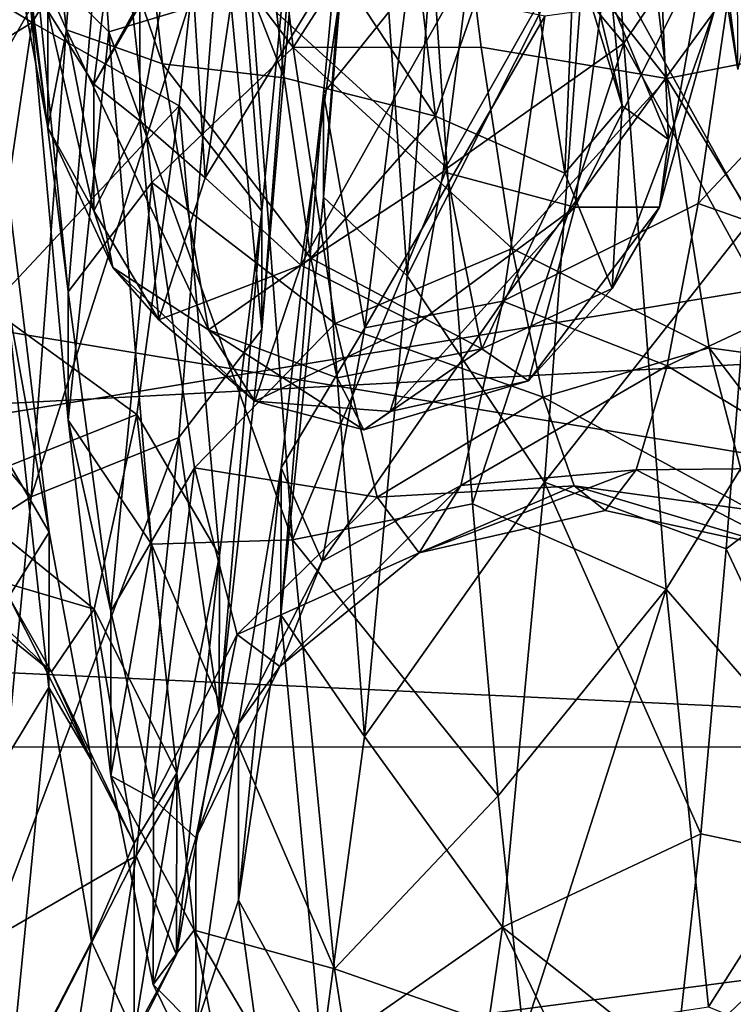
# Model space of a CAD drawing. Header units: metres. Extents: x -40 to 104, y -17 to 17.
# Tile 81 of 115: x 43.16 to 45.42, y -5.81 to -2.7. Entities that reach past the tile are written whole.
import ezdxf

# ---------------------------------------------------------------- set-up
doc = ezdxf.new("R2010")
doc.units = ezdxf.units.M
doc.layers.add('solid_122529', color=7, linetype='CONTINUOUS')

msp = doc.modelspace()

# ---------------------------------------------------------------- linework, layer by layer
at = {"layer": 'solid_122529'}
for points in [[(53.885139, -6.304641, 588.928162), (20.541, 8.649134, 585.423523), (20.541002, -8.649134, 585.423523)], [(53.885139, -6.304641, 588.928162), (53.885139, 6.304641, 588.928162), (20.541, 8.649134, 585.423523)], [(26.533504, -8.264537, 581.025818), (26.533504, 8.264537, 581.025818), (54.407833, 6.304637, 583.955566)], [(26.533504, -8.264537, 581.025818), (54.407833, 6.304637, 583.955566), (54.407833, -6.304637, 583.955566)], [(61.599998, -2.929007, 578.083191), (61.599998, 0, 578.5), (34.599998, -1.494306, 578.393127)], [(61.599998, 0, 557.5), (61.599998, -2.929008, 557.916809), (34.599998, -1.494306, 557.606873)], [(45.072414, -2.770838, 574.228699), (44.938442, -0.793631, 574.770874), (44.43343, -2.002421, 574.655273)], [(45.506798, -2.131009, 574.080688), (44.938442, -0.793631, 574.770874), (45.072414, -2.770838, 574.228699)], [(43.443012, -2.735384, 573.831238), (43.308151, -0.865163, 574.382568), (43.179703, -2.476201, 573.354431)], [(43.891701, -2.599292, 574.300781), (43.308151, -0.865163, 574.382568), (43.443012, -2.735384, 573.831238)], [(44.122051, -3.25772, 563.081787), (44.122375, -2.928987, 563.585571), (44.256977, -1.476843, 562.912231)], [(44.256672, -1.639857, 562.333252), (44.122051, -3.25772, 563.081787), (44.256977, -1.476843, 562.912231)], [(44.256977, -1.476843, 562.912231), (44.122375, -2.928987, 563.585571), (44.387974, -2.598629, 564.015869)], [(61.599998, -2.929008, 557.916809), (34.599998, -4.361857, 558.448853), (34.599998, -1.494306, 557.606873)], [(61.599998, -2.929007, 578.083191), (34.599998, -1.494306, 578.393127), (34.599998, -4.361857, 577.551147)], [(43.162384, -1.518427, 564.667175), (43.308788, -2.72921, 565.557739), (43.105064, -2.268185, 565.601563)], [(43.61235, -2.836166, 565.307312), (43.308788, -2.72921, 565.557739), (43.162384, -1.518427, 564.667175)], [(43.61235, -2.836166, 565.307312), (43.162384, -1.518427, 564.667175), (43.466286, -1.519215, 564.396362)], [(43.466286, -1.519215, 564.396362), (43.914299, -2.150017, 564.626953), (43.998104, -2.880757, 565.224915)], [(43.61235, -2.836166, 565.307312), (43.466286, -1.519215, 564.396362), (43.998104, -2.880757, 565.224915)], [(43.200047, -2.705324, 564.55011), (43.333889, -1.558483, 563.902283), (42.646858, -2.371019, 564.472839)], [(43.800747, -1.720259, 563.562683), (43.333889, -1.558483, 563.902283), (43.200047, -2.705324, 564.55011)], [(45.073944, -1.771023, 572.010437), (45.50774, -1.564375, 572.494629), (45.638, -2.797869, 571.849792)], [(44.387058, -3.506898, 562.597473), (44.122051, -3.25772, 563.081787), (44.256672, -1.639857, 562.333252)], [(44.521919, -1.729611, 561.795654), (44.387058, -3.506898, 562.597473), (44.256672, -1.639857, 562.333252)], [(43.444332, -2.014577, 572.309021), (43.893597, -1.663795, 572.054688), (44.026276, -2.784229, 571.384827)], [(44.026276, -2.784229, 571.384827), (43.893597, -1.663795, 572.054688), (44.522575, -2.011889, 571.743652)], [(43.665955, -2.968613, 564.280273), (43.800747, -1.720259, 563.562683), (43.200047, -2.705324, 564.55011)], [(43.927311, -3.302146, 563.853516), (43.800747, -1.720259, 563.562683), (43.665955, -2.968613, 564.280273)], [(43.927311, -3.302146, 563.853516), (44.061985, -1.912173, 563.056213), (43.800747, -1.720259, 563.562683)], [(44.953793, -2.382618, 561.614136), (44.387058, -3.506898, 562.597473), (44.521919, -1.729611, 561.795654)], [(45.432278, -2.85443, 566.341919), (45.43182, -2.508394, 566.542908), (45.286369, -1.718192, 565.66272)], [(45.286827, -1.955219, 565.340271), (45.432278, -2.85443, 566.341919), (45.286369, -1.718192, 565.66272)], [(44.476494, -3.001442, 565.543396), (43.914299, -2.150017, 564.626953), (44.32959, -1.757048, 564.542175)], [(44.476494, -3.001442, 565.543396), (44.32959, -1.757048, 564.542175), (44.73645, -2.258517, 565.261902)], [(44.522575, -2.011889, 571.743652), (45.073944, -1.771023, 572.010437), (45.207798, -2.88242, 571.303345)], [(45.207798, -2.88242, 571.303345), (45.073944, -1.771023, 572.010437), (45.638, -2.797869, 571.849792)], [(43.926678, -3.676469, 563.382629), (44.061985, -1.912173, 563.056213), (43.927311, -3.302146, 563.853516)], [(43.926678, -3.676469, 563.382629), (44.061344, -2.128806, 562.495056), (44.061985, -1.912173, 563.056213)], [(45.504833, -2.516629, 565.339233), (45.432278, -2.85443, 566.341919), (45.286827, -1.955219, 565.340271)], [(43.250515, -3.037061, 566.706421), (43.250057, -2.668885, 566.86322), (43.104607, -1.993218, 565.892334)], [(43.105064, -2.268185, 565.601563), (43.250515, -3.037061, 566.706421), (43.104607, -1.993218, 565.892334)], [(43.31477, -3.556562, 571.926453), (43.180168, -2.221517, 572.809509), (43.444332, -2.014577, 572.309021)], [(43.31477, -3.556562, 571.926453), (43.444332, -2.014577, 572.309021), (43.579136, -3.211222, 571.509216)], [(43.579136, -3.211222, 571.509216), (43.444332, -2.014577, 572.309021), (44.026276, -2.784229, 571.384827)], [(43.891701, -2.599292, 574.300781), (44.51366, -3.166404, 574.186768), (44.43343, -2.002421, 574.655273)], [(44.026276, -2.784229, 571.384827), (44.522575, -2.011889, 571.743652), (44.620632, -2.783443, 571.21167)], [(45.072414, -2.770838, 574.228699), (44.43343, -2.002421, 574.655273), (44.51366, -3.166404, 574.186768)], [(44.620632, -2.783443, 571.21167), (44.522575, -2.011889, 571.743652), (45.207798, -2.88242, 571.303345)], [(43.798931, -2.328008, 561.992004), (44.061344, -2.128806, 562.495056), (43.926678, -3.676469, 563.382629)], [(45.637157, -3.800266, 573.203247), (45.506798, -2.131009, 574.080688), (45.072414, -2.770838, 574.228699)], [(44.476494, -3.001442, 565.543396), (43.998104, -2.880757, 565.224915), (43.914299, -2.150017, 564.626953)], [(44.953793, -2.382618, 561.614136), (45.556648, -2.175518, 561.399292), (45.476421, -3.326872, 561.89801)], [(43.747997, -3.196314, 569.787964), (43.894402, -2.209001, 570.921204), (43.686867, -2.229618, 570.434326)], [(44.196613, -2.461346, 571.039124), (43.894402, -2.209001, 570.921204), (43.747997, -3.196314, 569.787964)], [(45.064121, -2.182695, 571.206177), (44.58474, -2.519264, 571.106995), (44.500935, -3.177351, 570.429932)], [(45.064121, -2.182695, 571.206177), (44.500935, -3.177351, 570.429932), (44.917213, -3.289599, 570.05481)], [(45.064121, -2.182695, 571.206177), (44.917213, -3.289599, 570.05481), (45.334446, -2.454486, 570.563843)], [(43.179703, -2.476201, 573.354431), (43.180168, -2.221517, 572.809509), (43.31477, -3.556562, 571.926453)], [(43.541416, -3.016029, 569.341858), (43.686867, -2.229618, 570.434326), (43.540958, -2.650403, 569.179199)], [(43.747997, -3.196314, 569.787964), (43.686867, -2.229618, 570.434326), (43.541416, -3.016029, 569.341858)], [(43.308788, -2.72921, 565.557739), (43.250515, -3.037061, 566.706421), (43.105064, -2.268185, 565.601563)], [(44.476494, -3.001442, 565.543396), (44.73645, -2.258517, 565.261902), (44.885948, -3.181963, 566.427429)], [(44.885948, -3.181963, 566.427429), (44.73645, -2.258517, 565.261902), (44.919861, -2.359677, 565.990967)], [(43.197468, -4.204872, 562.634033), (43.798931, -2.328008, 561.992004), (43.664165, -4.018022, 562.963013)], [(43.197468, -4.204872, 562.634033), (43.331272, -2.421756, 561.627441), (43.798931, -2.328008, 561.992004)], [(43.664165, -4.018022, 562.963013), (43.798931, -2.328008, 561.992004), (43.926678, -3.676469, 563.382629)], [(45.066547, -2.968611, 567.110352), (44.919861, -2.359677, 565.990967), (44.885651, -2.376929, 566.830627)], [(44.885948, -3.181963, 566.427429), (44.919861, -2.359677, 565.990967), (45.066547, -2.968611, 567.110352)], [(43.200047, -2.705324, 564.55011), (42.646858, -2.371019, 564.472839), (42.54628, -3.102934, 565.095825)], [(44.953793, -2.382618, 561.614136), (44.82103, -4.158787, 562.599915), (44.387058, -3.506898, 562.597473)], [(44.953793, -2.382618, 561.614136), (45.476421, -3.326872, 561.89801), (44.82103, -4.158787, 562.599915)], [(45.066547, -2.968611, 567.110352), (44.885651, -2.376929, 566.830627), (45.035172, -2.647378, 567.907104)], [(42.669209, -3.582029, 562.044189), (43.331272, -2.421756, 561.627441), (43.197468, -4.204872, 562.634033)], [(42.669209, -3.582029, 562.044189), (42.749298, -2.454851, 561.497986), (43.331272, -2.421756, 561.627441)], [(43.455624, -2.416683, 567.220886), (43.250057, -2.668885, 566.86322), (43.395508, -2.9008, 568.023132)], [(43.602081, -2.526083, 568.257507), (43.455624, -2.416683, 567.220886), (43.395508, -2.9008, 568.023132)], [(44.917213, -3.289599, 570.05481), (45.184948, -3.289374, 569.333374), (45.334446, -2.454486, 570.563843)], [(45.21323, -3.075666, 568.380066), (45.035172, -2.647378, 567.907104), (45.184692, -2.453053, 568.999878)], [(45.359917, -2.662746, 569.585571), (45.21323, -3.075666, 568.380066), (45.184692, -2.453053, 568.999878)], [(45.334446, -2.454486, 570.563843), (45.184948, -3.289374, 569.333374), (45.359917, -2.662746, 569.585571)], [(43.314323, -3.962578, 572.3703), (43.179703, -2.476201, 573.354431), (43.31477, -3.556562, 571.926453)], [(43.443012, -2.735384, 573.831238), (43.179703, -2.476201, 573.354431), (43.314323, -3.962578, 572.3703)], [(44.196613, -2.461346, 571.039124), (43.747997, -3.196314, 569.787964), (44.050549, -3.473051, 569.797852)], [(44.196613, -2.461346, 571.039124), (44.050549, -3.473051, 569.797852), (44.58474, -2.519264, 571.106995)], [(44.050549, -3.473051, 569.797852), (44.500935, -3.177351, 570.429932), (44.58474, -2.519264, 571.106995)], [(43.602081, -2.526083, 568.257507), (43.395508, -2.9008, 568.023132), (43.540958, -2.650403, 569.179199)], [(45.307045, -3.277833, 565.294739), (45.87706, -3.477561, 565.330383), (46.010914, -2.527547, 564.417847)], [(45.405106, -2.605256, 564.642151), (45.307045, -3.277833, 565.294739), (46.010914, -2.527547, 564.417847)], [(44.02446, -4.340762, 573.254944), (43.891701, -2.599292, 574.300781), (43.443012, -2.735384, 573.831238)], [(44.02446, -4.340762, 573.254944), (44.51366, -3.166404, 574.186768), (43.891701, -2.599292, 574.300781)], [(44.122375, -2.928987, 563.585571), (44.253166, -3.671359, 564.975525), (44.387974, -2.598629, 564.015869)], [(44.387974, -2.598629, 564.015869), (44.253166, -3.671359, 564.975525), (44.822346, -2.68528, 564.536194)], [(44.689667, -3.586372, 565.480713), (45.307045, -3.277833, 565.294739), (45.405106, -2.605256, 564.642151)], [(44.822346, -2.68528, 564.536194), (44.689667, -3.586372, 565.480713), (45.405106, -2.605256, 564.642151)], [(51.099998, -2.626309, 576.083923), (51.099998, -4.995677, 574.876892), (36.700001, -2.626644, 576.083984)], [(36.700001, -4.996175, 561.123352), (51.099998, -4.995677, 561.123108), (51.099998, -2.626309, 559.916077)], [(36.700001, -2.626644, 559.916016), (36.700001, -4.996175, 561.123352), (51.099998, -2.626309, 559.916077)], [(51.099998, -4.995677, 574.876892), (36.700001, -4.996175, 574.876648), (36.700001, -2.626644, 576.083984)], [(43.395966, -3.300969, 568.026367), (43.395508, -2.9008, 568.023132), (43.250057, -2.668885, 566.86322)], [(43.250515, -3.037061, 566.706421), (43.395966, -3.300969, 568.026367), (43.250057, -2.668885, 566.86322)], [(43.541416, -3.016029, 569.341858), (43.540958, -2.650403, 569.179199), (43.395508, -2.9008, 568.023132)], [(45.21323, -3.075666, 568.380066), (45.066547, -2.968611, 567.110352), (45.035172, -2.647378, 567.907104)], [(45.184948, -3.289374, 569.333374), (45.21323, -3.075666, 568.380066), (45.359917, -2.662746, 569.585571)], [(43.066204, -3.60796, 565.509399), (43.200047, -2.705324, 564.55011), (42.54628, -3.102934, 565.095825)], [(43.665955, -2.968613, 564.280273), (43.200047, -2.705324, 564.55011), (43.066204, -3.60796, 565.509399)], [(44.253166, -3.671359, 564.975525), (44.689667, -3.586372, 565.480713), (44.822346, -2.68528, 564.536194)], [(43.308788, -2.72921, 565.557739), (43.455193, -3.480336, 566.859619), (43.250515, -3.037061, 566.706421)], [(43.758415, -3.677609, 566.669739), (43.455193, -3.480336, 566.859619), (43.308788, -2.72921, 565.557739)], [(43.758415, -3.677609, 566.669739), (43.308788, -2.72921, 565.557739), (43.61235, -2.836166, 565.307312)], [(43.577877, -4.354935, 572.745483), (43.443012, -2.735384, 573.831238), (43.314323, -3.962578, 572.3703)], [(44.02446, -4.340762, 573.254944), (43.443012, -2.735384, 573.831238), (43.577877, -4.354935, 572.745483)], [(43.579136, -3.211222, 571.509216), (44.026276, -2.784229, 571.384827), (44.158955, -3.657658, 570.414612)], [(44.026276, -2.784229, 571.384827), (44.620632, -2.783443, 571.21167), (44.718693, -3.419656, 570.52356)], [(44.158955, -3.657658, 570.414612), (44.026276, -2.784229, 571.384827), (44.718693, -3.419656, 570.52356)], [(45.072414, -2.770838, 574.228699), (44.51366, -3.166404, 574.186768), (44.593891, -4.227184, 573.516663)], [(45.20639, -4.497442, 573.12323), (45.072414, -2.770838, 574.228699), (44.593891, -4.227184, 573.516663)], [(44.718693, -3.419656, 570.52356), (44.620632, -2.783443, 571.21167), (45.207798, -2.88242, 571.303345)], [(45.637157, -3.800266, 573.203247), (45.072414, -2.770838, 574.228699), (45.20639, -4.497442, 573.12323)], [(45.207798, -2.88242, 571.303345), (45.638, -2.797869, 571.849792), (45.768261, -3.792042, 570.875671)], [(43.61235, -2.836166, 565.307312), (43.998104, -2.880757, 565.224915), (44.081909, -3.450983, 565.977478)], [(43.758415, -3.677609, 566.669739), (43.61235, -2.836166, 565.307312), (44.081909, -3.450983, 565.977478)], [(44.476494, -3.001442, 565.543396), (44.081909, -3.450983, 565.977478), (43.998104, -2.880757, 565.224915)], [(44.718693, -3.419656, 570.52356), (45.207798, -2.88242, 571.303345), (45.341648, -3.733588, 570.297974)], [(45.341648, -3.733588, 570.297974), (45.207798, -2.88242, 571.303345), (45.768261, -3.792042, 570.875671)], [(43.395966, -3.300969, 568.026367), (43.541416, -3.016029, 569.341858), (43.395508, -2.9008, 568.023132)], [(61.599998, -5.625468, 576.865906), (61.599998, -2.929007, 578.083191), (34.599998, -4.361857, 577.551147)], [(61.599998, -2.929008, 557.916809), (61.599998, -5.625469, 559.134094), (34.599998, -4.361857, 558.448853)], [(43.987431, -4.578111, 564.27948), (43.987774, -4.113755, 564.661804), (44.122375, -2.928987, 563.585571)], [(44.122051, -3.25772, 563.081787), (43.987431, -4.578111, 564.27948), (44.122375, -2.928987, 563.585571)], [(44.122375, -2.928987, 563.585571), (43.987774, -4.113755, 564.661804), (44.253166, -3.671359, 564.975525)], [(43.531162, -3.945216, 565.338379), (43.665955, -2.968613, 564.280273), (43.066204, -3.60796, 565.509399)], [(43.792633, -4.390351, 565.029724), (43.665955, -2.968613, 564.280273), (43.531162, -3.945216, 565.338379)], [(43.792633, -4.390351, 565.029724), (43.927311, -3.302146, 563.853516), (43.665955, -2.968613, 564.280273)], [(45.03545, -3.546935, 567.868896), (44.885948, -3.181963, 566.427429), (45.066547, -2.968611, 567.110352)], [(45.03545, -3.546935, 567.868896), (45.066547, -2.968611, 567.110352), (45.21323, -3.075666, 568.380066)], [(43.601593, -3.645298, 568.353577), (43.541416, -3.016029, 569.341858), (43.395966, -3.300969, 568.026367)], [(43.601593, -3.645298, 568.353577), (43.747997, -3.196314, 569.787964), (43.541416, -3.016029, 569.341858)], [(44.623402, -3.736895, 566.961121), (44.081909, -3.450983, 565.977478), (44.476494, -3.001442, 565.543396)], [(44.623402, -3.736895, 566.961121), (44.476494, -3.001442, 565.543396), (44.885948, -3.181963, 566.427429)], [(43.455193, -3.480336, 566.859619), (43.395966, -3.300969, 568.026367), (43.250515, -3.037061, 566.706421)], [(45.184948, -3.289374, 569.333374), (45.03545, -3.546935, 567.868896), (45.21323, -3.075666, 568.380066)], [(44.02446, -4.340762, 573.254944), (44.593891, -4.227184, 573.516663), (44.51366, -3.166404, 574.186768)], [(43.119259, -3.200684, 572.225281), (43.253933, -4.317076, 571.075806), (42.992001, -3.869458, 570.770569)], [(43.118687, -3.564903, 572.704041), (43.253933, -4.317076, 571.075806), (43.119259, -3.200684, 572.225281)], [(44.050549, -3.473051, 569.797852), (43.747997, -3.196314, 569.787964), (43.601593, -3.645298, 568.353577)], [(44.050549, -3.473051, 569.797852), (44.41713, -3.658399, 569.617432), (44.500935, -3.177351, 570.429932)], [(44.917213, -3.289599, 570.05481), (44.500935, -3.177351, 570.429932), (44.41713, -3.658399, 569.617432)], [(44.623402, -3.736895, 566.961121), (44.885948, -3.181963, 566.427429), (45.03545, -3.546935, 567.868896)], [(43.449371, -4.566943, 570.684998), (43.31477, -3.556562, 571.926453), (43.579136, -3.211222, 571.509216)], [(43.449371, -4.566943, 570.684998), (43.579136, -3.211222, 571.509216), (43.713943, -4.11384, 570.388)], [(43.713943, -4.11384, 570.388), (43.579136, -3.211222, 571.509216), (44.158955, -3.657658, 570.414612)], [(44.252193, -4.962815, 563.894409), (43.987431, -4.578111, 564.27948), (44.122051, -3.25772, 563.081787)], [(44.387058, -3.506898, 562.597473), (44.252193, -4.962815, 563.894409), (44.122051, -3.25772, 563.081787)], [(44.917213, -3.289599, 570.05481), (44.41713, -3.658399, 569.617432), (44.333324, -3.935604, 568.714844)], [(44.917213, -3.289599, 570.05481), (44.333324, -3.935604, 568.714844), (44.770309, -3.838702, 568.554993)], [(44.689667, -3.586372, 565.480713), (45.208984, -3.791031, 566.078918), (45.307045, -3.277833, 565.294739)], [(44.770309, -3.838702, 568.554993), (45.03545, -3.546935, 567.868896), (45.184948, -3.289374, 569.333374)], [(44.917213, -3.289599, 570.05481), (44.770309, -3.838702, 568.554993), (45.184948, -3.289374, 569.333374)], [(45.307045, -3.277833, 565.294739), (45.208984, -3.791031, 566.078918), (45.87706, -3.477561, 565.330383)], [(43.455193, -3.480336, 566.859619), (43.601593, -3.645298, 568.353577), (43.395966, -3.300969, 568.026367)], [(43.792015, -4.888201, 564.692139), (43.927311, -3.302146, 563.853516), (43.792633, -4.390351, 565.029724)], [(43.792015, -4.888201, 564.692139), (43.926678, -3.676469, 563.382629), (43.927311, -3.302146, 563.853516)], [(44.82103, -4.158787, 562.599915), (45.476421, -3.326872, 561.89801), (45.396191, -4.369791, 562.595581)], [(46.010227, -3.904538, 562.411743), (45.396191, -4.369791, 562.595581), (45.476421, -3.326872, 561.89801)], [(44.158955, -3.657658, 570.414612), (44.718693, -3.419656, 570.52356), (44.81675, -3.889593, 569.712769)], [(44.81675, -3.889593, 569.712769), (44.718693, -3.419656, 570.52356), (45.341648, -3.733588, 570.297974)], [(43.758415, -3.677609, 566.669739), (44.081909, -3.450983, 565.977478), (44.165714, -3.828924, 566.842712)], [(44.623402, -3.736895, 566.961121), (44.165714, -3.828924, 566.842712), (44.081909, -3.450983, 565.977478)], [(43.904484, -3.902471, 568.255188), (43.601593, -3.645298, 568.353577), (43.455193, -3.480336, 566.859619)], [(43.904484, -3.902471, 568.255188), (43.455193, -3.480336, 566.859619), (43.758415, -3.677609, 566.669739)], [(44.050549, -3.473051, 569.797852), (43.601593, -3.645298, 568.353577), (43.904484, -3.902471, 568.255188)], [(44.050549, -3.473051, 569.797852), (43.904484, -3.902471, 568.255188), (44.41713, -3.658399, 569.617432)], [(45.208984, -3.791031, 566.078918), (45.743206, -4.113617, 566.483948), (45.87706, -3.477561, 565.330383)], [(44.82103, -4.158787, 562.599915), (44.252193, -4.962815, 563.894409), (44.387058, -3.506898, 562.597473)], [(44.770309, -3.838702, 568.554993), (44.623402, -3.736895, 566.961121), (45.03545, -3.546935, 567.868896)], [(42.990341, -5.240757, 571.748352), (43.253353, -4.80763, 571.423889), (43.118687, -3.564903, 572.704041)], [(43.118687, -3.564903, 572.704041), (43.253353, -4.80763, 571.423889), (43.253933, -4.317076, 571.075806)], [(43.314323, -3.962578, 572.3703), (43.31477, -3.556562, 571.926453), (43.449371, -4.566943, 570.684998)], [(42.589119, -4.592862, 562.783875), (42.669209, -3.582029, 562.044189), (43.197468, -4.204872, 562.634033)], [(43.531162, -3.945216, 565.338379), (43.066204, -3.60796, 565.509399), (42.932362, -4.184911, 566.693542)], [(44.118362, -4.40793, 566.212097), (44.556992, -4.169296, 566.648743), (44.689667, -3.586372, 565.480713)], [(44.253166, -3.671359, 564.975525), (44.118362, -4.40793, 566.212097), (44.689667, -3.586372, 565.480713)], [(44.689667, -3.586372, 565.480713), (44.556992, -4.169296, 566.648743), (45.208984, -3.791031, 566.078918)], [(43.713943, -4.11384, 570.388), (44.158955, -3.657658, 570.414612), (44.291634, -4.206593, 569.230225)], [(43.904484, -3.902471, 568.255188), (44.333324, -3.935604, 568.714844), (44.41713, -3.658399, 569.617432)], [(43.987774, -4.113755, 564.661804), (44.118362, -4.40793, 566.212097), (44.253166, -3.671359, 564.975525)], [(44.291634, -4.206593, 569.230225), (44.158955, -3.657658, 570.414612), (44.81675, -3.889593, 569.712769)], [(43.664165, -4.018022, 562.963013), (43.926678, -3.676469, 563.382629), (43.792015, -4.888201, 564.692139)], [(43.758415, -3.677609, 566.669739), (44.165714, -3.828924, 566.842712), (44.249519, -3.993522, 567.772461)], [(43.904484, -3.902471, 568.255188), (43.758415, -3.677609, 566.669739), (44.249519, -3.993522, 567.772461)], [(44.81675, -3.889593, 569.712769), (45.341648, -3.733588, 570.297974), (45.475502, -4.247682, 569.085144)], [(45.341648, -3.733588, 570.297974), (45.768261, -3.792042, 570.875671), (45.898525, -4.461853, 569.655518)], [(45.475502, -4.247682, 569.085144), (45.341648, -3.733588, 570.297974), (45.898525, -4.461853, 569.655518)], [(44.623402, -3.736895, 566.961121), (44.249519, -3.993522, 567.772461), (44.165714, -3.828924, 566.842712)], [(44.770309, -3.838702, 568.554993), (44.249519, -3.993522, 567.772461), (44.623402, -3.736895, 566.961121)], [(44.556992, -4.169296, 566.648743), (45.110928, -4.119896, 566.956482), (45.208984, -3.791031, 566.078918)], [(45.208984, -3.791031, 566.078918), (45.110928, -4.119896, 566.956482), (45.743206, -4.113617, 566.483948)], [(45.767513, -5.143989, 571.880127), (45.637157, -3.800266, 573.203247), (45.20639, -4.497442, 573.12323)], [(44.770309, -3.838702, 568.554993), (44.333324, -3.935604, 568.714844), (44.249519, -3.993522, 567.772461)], [(43.253933, -4.317076, 571.075806), (43.126793, -4.52097, 569.486511), (42.992001, -3.869458, 570.770569)], [(44.291634, -4.206593, 569.230225), (44.81675, -3.889593, 569.712769), (44.91481, -4.170405, 568.818665)], [(44.91481, -4.170405, 568.818665), (44.81675, -3.889593, 569.712769), (45.475502, -4.247682, 569.085144)], [(43.904484, -3.902471, 568.255188), (44.249519, -3.993522, 567.772461), (44.333324, -3.935604, 568.714844)], [(46.010227, -3.904538, 562.411743), (45.876255, -5.389465, 563.825317), (45.396191, -4.369791, 562.595581)], [(43.396374, -4.560666, 566.640137), (43.531162, -3.945216, 565.338379), (42.932362, -4.184911, 566.693542)], [(43.657959, -5.077339, 566.477417), (43.531162, -3.945216, 565.338379), (43.396374, -4.560666, 566.640137)], [(43.657959, -5.077339, 566.477417), (43.792633, -4.390351, 565.029724), (43.531162, -3.945216, 565.338379)], [(43.448944, -5.087119, 570.987122), (43.314323, -3.962578, 572.3703), (43.449371, -4.566943, 570.684998)], [(43.577877, -4.354935, 572.745483), (43.314323, -3.962578, 572.3703), (43.448944, -5.087119, 570.987122)], [(43.063663, -5.608638, 564.124756), (43.664165, -4.018022, 562.963013), (43.529404, -5.340356, 564.394958)], [(43.063663, -5.608638, 564.124756), (43.197468, -4.204872, 562.634033), (43.664165, -4.018022, 562.963013)], [(43.529404, -5.340356, 564.394958), (43.664165, -4.018022, 562.963013), (43.792015, -4.888201, 564.692139)], [(43.583969, -5.160426, 569.198486), (43.449371, -4.566943, 570.684998), (43.713943, -4.11384, 570.388)], [(43.583969, -5.160426, 569.198486), (43.713943, -4.11384, 570.388), (43.848751, -4.639786, 569.048218)], [(43.848751, -4.639786, 569.048218), (43.713943, -4.11384, 570.388), (44.291634, -4.206593, 569.230225)], [(43.85281, -5.480459, 565.816895), (43.853172, -4.922995, 566.042847), (43.987774, -4.113755, 564.661804)], [(43.987431, -4.578111, 564.27948), (43.85281, -5.480459, 565.816895), (43.987774, -4.113755, 564.661804)], [(43.987774, -4.113755, 564.661804), (43.853172, -4.922995, 566.042847), (44.118362, -4.40793, 566.212097)], [(44.424313, -4.382336, 567.936707), (45.012867, -4.248437, 567.884766), (45.110928, -4.119896, 566.956482)], [(44.556992, -4.169296, 566.648743), (44.424313, -4.382336, 567.936707), (45.110928, -4.119896, 566.956482)], [(45.110928, -4.119896, 566.956482), (45.012867, -4.248437, 567.884766), (45.609356, -4.378289, 567.774353)], [(45.110928, -4.119896, 566.956482), (45.609356, -4.378289, 567.774353), (45.743206, -4.113617, 566.483948)], [(43.983555, -4.740902, 567.612427), (44.424313, -4.382336, 567.936707), (44.556992, -4.169296, 566.648743)], [(44.118362, -4.40793, 566.212097), (43.983555, -4.740902, 567.612427), (44.556992, -4.169296, 566.648743)], [(44.82103, -4.158787, 562.599915), (44.688271, -5.565544, 564.065369), (44.252193, -4.962815, 563.894409)], [(44.424313, -4.382336, 567.936707), (44.291634, -4.206593, 569.230225), (44.91481, -4.170405, 568.818665)], [(44.424313, -4.382336, 567.936707), (44.91481, -4.170405, 568.818665), (45.012867, -4.248437, 567.884766)], [(44.82103, -4.158787, 562.599915), (45.31596, -5.270284, 563.46936), (44.688271, -5.565544, 564.065369)], [(44.82103, -4.158787, 562.599915), (45.396191, -4.369791, 562.595581), (45.31596, -5.270284, 563.46936)], [(44.91481, -4.170405, 568.818665), (45.475502, -4.247682, 569.085144), (45.609356, -4.378289, 567.774353)], [(45.012867, -4.248437, 567.884766), (44.91481, -4.170405, 568.818665), (45.609356, -4.378289, 567.774353)], [(43.261581, -4.758625, 568.066345), (42.798519, -4.384098, 567.995605), (42.664677, -4.187539, 569.298035)], [(43.126793, -4.52097, 569.486511), (43.261581, -4.758625, 568.066345), (42.664677, -4.187539, 569.298035)], [(43.396374, -4.560666, 566.640137), (42.932362, -4.184911, 566.693542), (42.798519, -4.384098, 567.995605)], [(42.589119, -4.592862, 562.783875), (43.197468, -4.204872, 562.634033), (43.063663, -5.608638, 564.124756)], [(43.848751, -4.639786, 569.048218), (44.291634, -4.206593, 569.230225), (44.424313, -4.382336, 567.936707)], [(44.02446, -4.340762, 573.254944), (44.674118, -5.150185, 572.666687), (44.593891, -4.227184, 573.516663)], [(45.20639, -4.497442, 573.12323), (44.593891, -4.227184, 573.516663), (44.674118, -5.150185, 572.666687)], [(43.253933, -4.317076, 571.075806), (43.388611, -5.038947, 569.645203), (43.126793, -4.52097, 569.486511)], [(43.253353, -4.80763, 571.423889), (43.388611, -5.038947, 569.645203), (43.253933, -4.317076, 571.075806)], [(43.712742, -5.575404, 571.224915), (43.577877, -4.354935, 572.745483), (43.448944, -5.087119, 570.987122)], [(44.157223, -5.696656, 571.742249), (44.02446, -4.340762, 573.254944), (43.577877, -4.354935, 572.745483)], [(44.157223, -5.696656, 571.742249), (43.577877, -4.354935, 572.745483), (43.712742, -5.575404, 571.224915)], [(44.157223, -5.696656, 571.742249), (44.674118, -5.150185, 572.666687), (44.02446, -4.340762, 573.254944)], [(61.599998, -5.625469, 559.134094), (34.599998, -6.876038, 560.064636), (34.599998, -4.361857, 558.448853)], [(61.599998, -5.625468, 576.865906), (34.599998, -4.361857, 577.551147), (34.599998, -6.876038, 575.935364)], [(43.261581, -4.758625, 568.066345), (43.396374, -4.560666, 566.640137), (42.798519, -4.384098, 567.995605)], [(43.983555, -4.740902, 567.612427), (43.848751, -4.639786, 569.048218), (44.424313, -4.382336, 567.936707)], [(45.876255, -5.389465, 563.825317), (45.31596, -5.270284, 563.46936), (45.396191, -4.369791, 562.595581)], [(43.657349, -5.653285, 566.303894), (43.792633, -4.390351, 565.029724), (43.657959, -5.077339, 566.477417)], [(43.657349, -5.653285, 566.303894), (43.792015, -4.888201, 564.692139), (43.792633, -4.390351, 565.029724)], [(43.853172, -4.922995, 566.042847), (43.983555, -4.740902, 567.612427), (44.118362, -4.40793, 566.212097)], [(45.20639, -4.497442, 573.12323), (44.674118, -5.150185, 572.666687), (44.754349, -5.905324, 571.664673)], [(45.340363, -5.817285, 571.554382), (45.20639, -4.497442, 573.12323), (44.754349, -5.905324, 571.664673)], [(45.767513, -5.143989, 571.880127), (45.20639, -4.497442, 573.12323), (45.340363, -5.817285, 571.554382)], [(43.388611, -5.038947, 569.645203), (43.261581, -4.758625, 568.066345), (43.126793, -4.52097, 569.486511)], [(43.523285, -5.300331, 568.064209), (43.396374, -4.560666, 566.640137), (43.261581, -4.758625, 568.066345)], [(43.523285, -5.300331, 568.064209), (43.657959, -5.077339, 566.477417), (43.396374, -4.560666, 566.640137)], [(43.448944, -5.087119, 570.987122), (43.449371, -4.566943, 570.684998), (43.583969, -5.160426, 569.198486)], [(44.117329, -5.963943, 565.567566), (43.85281, -5.480459, 565.816895), (43.987431, -4.578111, 564.27948)], [(44.252193, -4.962815, 563.894409), (44.117329, -5.963943, 565.567566), (43.987431, -4.578111, 564.27948)], [(43.718571, -5.282835, 567.602539), (43.583969, -5.160426, 569.198486), (43.848751, -4.639786, 569.048218)], [(43.718571, -5.282835, 567.602539), (43.848751, -4.639786, 569.048218), (43.983555, -4.740902, 567.612427)], [(43.388611, -5.038947, 569.645203), (43.523285, -5.300331, 568.064209), (43.261581, -4.758625, 568.066345)], [(43.853172, -4.922995, 566.042847), (43.718571, -5.282835, 567.602539), (43.983555, -4.740902, 567.612427)], [(42.990341, -5.240757, 571.748352), (43.125107, -6.12182, 570.009766), (43.253353, -4.80763, 571.423889)], [(43.125107, -6.12182, 570.009766), (43.388016, -5.61107, 569.830933), (43.253353, -4.80763, 571.423889)], [(43.253353, -4.80763, 571.423889), (43.388016, -5.61107, 569.830933), (43.388611, -5.038947, 569.645203)], [(43.529404, -5.340356, 564.394958), (43.792015, -4.888201, 564.692139), (43.657349, -5.653285, 566.303894)], [(43.718185, -5.882368, 567.553589), (43.718571, -5.282835, 567.602539), (43.853172, -4.922995, 566.042847)], [(43.85281, -5.480459, 565.816895), (43.718185, -5.882368, 567.553589), (43.853172, -4.922995, 566.042847)], [(44.688271, -5.565544, 564.065369), (44.117329, -5.963943, 565.567566), (44.252193, -4.962815, 563.894409)], [(51.099998, -4.995677, 574.876892), (51.099998, -6.876234, 572.996643), (36.700001, -4.996175, 574.876648)], [(36.700001, -6.876645, 563.003845), (51.099998, -6.876234, 563.003357), (51.099998, -4.995677, 561.123108)], [(36.700001, -4.996175, 561.123352), (36.700001, -6.876645, 563.003845), (51.099998, -4.995677, 561.123108)], [(51.099998, -6.876234, 572.996643), (36.700001, -6.876645, 572.996155), (36.700001, -4.996175, 574.876648)], [(43.388016, -5.61107, 569.830933), (43.523285, -5.300331, 568.064209), (43.388611, -5.038947, 569.645203)], [(43.583565, -5.747138, 569.331116), (43.448944, -5.087119, 570.987122), (43.583969, -5.160426, 569.198486)], [(43.712742, -5.575404, 571.224915), (43.448944, -5.087119, 570.987122), (43.583565, -5.747138, 569.331116)], [(43.522682, -5.90181, 568.070618), (43.657959, -5.077339, 566.477417), (43.523285, -5.300331, 568.064209)], [(43.522682, -5.90181, 568.070618), (43.657349, -5.653285, 566.303894), (43.657959, -5.077339, 566.477417)], [(43.583565, -5.747138, 569.331116), (43.583969, -5.160426, 569.198486), (43.718571, -5.282835, 567.602539)], [(44.157223, -5.696656, 571.742249), (44.754349, -5.905324, 571.664673), (44.674118, -5.150185, 572.666687)], [(45.897869, -6.047071, 570.224609), (45.767513, -5.143989, 571.880127), (45.340363, -5.817285, 571.554382)], [(43.718185, -5.882368, 567.553589), (43.583565, -5.747138, 569.331116), (43.718571, -5.282835, 567.602539)], [(44.688271, -5.565544, 564.065369), (45.31596, -5.270284, 563.46936), (45.235729, -5.999001, 564.490784)], [(45.876255, -5.389465, 563.825317), (45.235729, -5.999001, 564.490784), (45.31596, -5.270284, 563.46936)], [(43.388016, -5.61107, 569.830933), (43.522682, -5.90181, 568.070618), (43.523285, -5.300331, 568.064209)], [(42.929859, -6.506411, 565.965088), (43.529404, -5.340356, 564.394958), (43.394638, -6.174007, 566.156738)], [(42.929859, -6.506411, 565.965088), (43.063663, -5.608638, 564.124756), (43.529404, -5.340356, 564.394958)], [(43.394638, -6.174007, 566.156738), (43.529404, -5.340356, 564.394958), (43.657349, -5.653285, 566.303894)], [(45.876255, -5.389465, 563.825317), (45.742283, -6.386953, 565.616516), (45.235729, -5.999001, 564.490784)], [(43.982468, -6.41854, 567.463623), (43.718185, -5.882368, 567.553589), (43.85281, -5.480459, 565.816895)], [(44.117329, -5.963943, 565.567566), (43.982468, -6.41854, 567.463623), (43.85281, -5.480459, 565.816895)], [(44.688271, -5.565544, 564.065369), (44.555508, -6.477932, 565.880371), (44.117329, -5.963943, 565.567566)], [(44.688271, -5.565544, 564.065369), (45.155499, -6.532189, 565.626587), (44.555508, -6.477932, 565.880371)], [(44.688271, -5.565544, 564.065369), (45.235729, -5.999001, 564.490784), (45.155499, -6.532189, 565.626587)], [(43.847603, -6.284946, 569.408813), (43.712742, -5.575404, 571.224915), (43.583565, -5.747138, 569.331116)], [(44.289986, -6.546535, 569.897217), (43.712742, -5.575404, 571.224915), (43.847603, -6.284946, 569.408813)], [(44.289986, -6.546535, 569.897217), (44.157223, -5.696656, 571.742249), (43.712742, -5.575404, 571.224915)], [(61.599998, -7.875339, 574.944702), (61.599998, -5.625468, 576.865906), (34.599998, -6.876038, 575.935364)], [(61.599998, -5.625469, 559.134094), (61.599998, -7.875339, 561.055298), (34.599998, -6.876038, 560.064636)], [(43.125107, -6.12182, 570.009766), (43.259872, -6.442691, 568.08728), (43.388016, -5.61107, 569.830933)], [(43.259872, -6.442691, 568.08728), (43.522682, -5.90181, 568.070618), (43.388016, -5.61107, 569.830933)], [(43.394638, -6.174007, 566.156738), (43.657349, -5.653285, 566.303894), (43.522682, -5.90181, 568.070618)], [(44.289986, -6.546535, 569.897217), (44.754349, -5.905324, 571.664673), (44.157223, -5.696656, 571.742249)], [(43.847603, -6.284946, 569.408813), (43.583565, -5.747138, 569.331116), (43.718185, -5.882368, 567.553589)]]:
    msp.add_3dface(points, dxfattribs=at)

doc.saveas('drawing.dxf')
